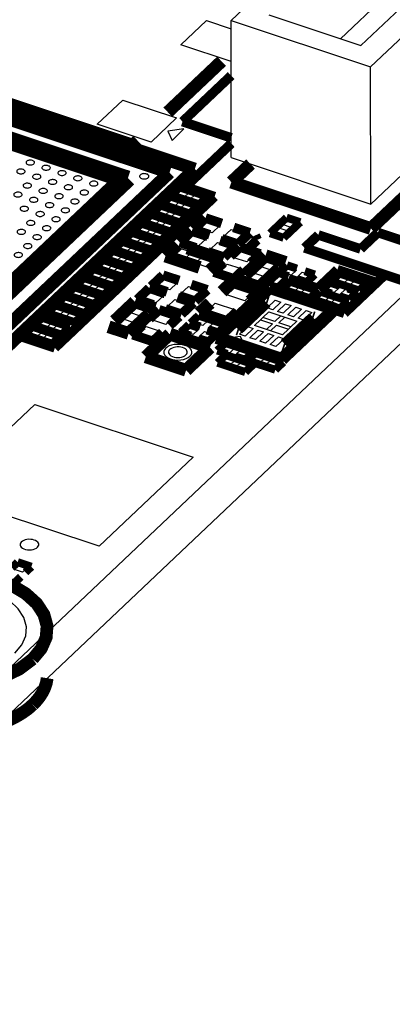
# Model space of a CAD drawing. Extents: x 0 to 1189, y 0 to 841.
# Tile 138 of 256: x 618 to 625, y 281 to 300. Entities that reach past the tile are written whole.
import ezdxf

# ---------------------------------------------------------------- set-up
doc = ezdxf.new("R2010")
doc.units = 0
doc.header["$LTSCALE"] = 65.395
doc.layers.get('0').update_dxf_attribs({"linetype": 'CONTINUOUS'})

msp = doc.modelspace()

# ---------------------------------------------------------------- linework, layer by layer
at = {"color": 2, "linetype": 'Continuous'}
for p, q in [((644.906, 313.24), (611.737, 281.804)), ((644.908, 312.371), (611.739, 280.936))]:
    msp.add_line(p, q, dxfattribs=at)
at = {"color": 7, "linetype": 'Continuous'}
for p, q in [((611.738, 281.804), (644.906, 313.239)), ((611.739, 280.936), (644.908, 312.371)), ((625.398, 303.065), (621.765, 299.621)), ((625.585, 300.924), (623.843, 299.273)), ((624.229, 299.144), (625.371, 300.227)), ((624.412, 298.74), (625.822, 300.076)), ((620.815, 299.158), (621.301, 299.618)), ((621.301, 299.618), (621.765, 299.464)), ((621.765, 299.621), (624.412, 298.74)), ((621.77, 297.016), (621.765, 299.621)), ((622.484, 299.725), (624.229, 299.144)), ((624.418, 296.135), (628.051, 299.579)), ((621.766, 298.841), (620.815, 299.158)), ((624.418, 296.135), (624.412, 298.74)), ((619.223, 297.649), (619.709, 298.11)), ((619.709, 298.11), (620.733, 297.769)), ((620.733, 297.769), (620.247, 297.309)), ((620.247, 297.309), (619.223, 297.649)), ((620.872, 297.56), (620.568, 297.516)), ((620.568, 297.516), (620.645, 297.344)), ((620.645, 297.344), (620.872, 297.56)), ((621.77, 297.016), (624.418, 296.135)), ((620.709, 296.314), (620.809, 296.409)), ((620.809, 296.409), (620.971, 296.355)), ((620.528, 296.142), (620.628, 296.237)), ((620.628, 296.237), (620.79, 296.183)), ((620.871, 296.26), (620.709, 296.314)), ((620.971, 296.355), (620.871, 296.26)), ((620.983, 296.223), (621.083, 296.318)), ((621.145, 296.169), (620.983, 296.223)), ((621.083, 296.318), (621.245, 296.264)), ((621.245, 296.264), (621.145, 296.169)), ((620.346, 295.97), (620.446, 296.064)), ((620.446, 296.064), (620.608, 296.01)), ((620.69, 296.088), (620.528, 296.142)), ((620.79, 296.183), (620.69, 296.088)), ((620.801, 296.051), (620.901, 296.146)), ((620.963, 295.997), (620.801, 296.051)), ((620.901, 296.146), (621.063, 296.092)), ((621.063, 296.092), (620.963, 295.997)), ((620.164, 295.798), (620.264, 295.892)), ((620.264, 295.892), (620.426, 295.838)), ((620.426, 295.838), (620.326, 295.744)), ((620.508, 295.916), (620.346, 295.97)), ((620.608, 296.01), (620.508, 295.916)), ((620.619, 295.879), (620.719, 295.973)), ((620.782, 295.825), (620.619, 295.879)), ((620.719, 295.973), (620.881, 295.919)), ((620.881, 295.919), (620.782, 295.825)), ((622.741, 295.744), (622.837, 295.836)), ((622.837, 295.836), (623.006, 295.78)), ((619.983, 295.625), (620.083, 295.72)), ((620.083, 295.72), (620.245, 295.666)), ((620.245, 295.666), (620.145, 295.571)), ((620.326, 295.744), (620.164, 295.798)), ((620.438, 295.707), (620.538, 295.801)), ((620.6, 295.653), (620.438, 295.707)), ((620.538, 295.801), (620.7, 295.747)), ((620.7, 295.747), (620.6, 295.653)), ((621.164, 295.668), (621.309, 295.806)), ((621.408, 295.587), (621.164, 295.668)), ((621.309, 295.806), (621.554, 295.725)), ((621.554, 295.725), (621.408, 295.587)), ((621.622, 295.516), (621.768, 295.654)), ((621.768, 295.654), (622.012, 295.572)), ((622.579, 295.59), (622.675, 295.682)), ((622.675, 295.682), (622.843, 295.626)), ((622.909, 295.688), (622.741, 295.744)), ((623.006, 295.78), (622.909, 295.688)), ((619.801, 295.453), (619.901, 295.548)), ((619.901, 295.548), (620.063, 295.494)), ((620.063, 295.494), (619.963, 295.399)), ((620.145, 295.571), (619.983, 295.625)), ((620.256, 295.534), (620.356, 295.629)), ((620.418, 295.48), (620.256, 295.534)), ((620.356, 295.629), (620.518, 295.575)), ((620.518, 295.575), (620.418, 295.48)), ((620.903, 295.421), (621.048, 295.559)), ((621.048, 295.559), (621.293, 295.477)), ((621.293, 295.477), (621.147, 295.34)), ((621.867, 295.435), (621.622, 295.516)), ((622.012, 295.572), (621.867, 295.435)), ((622.747, 295.534), (622.579, 295.59)), ((622.843, 295.626), (622.747, 295.534)), ((619.619, 295.281), (619.719, 295.376)), ((619.781, 295.227), (619.619, 295.281)), ((619.719, 295.376), (619.881, 295.322)), ((619.881, 295.322), (619.781, 295.227)), ((619.963, 295.399), (619.801, 295.453)), ((619.893, 295.19), (619.993, 295.285)), ((619.993, 295.285), (620.155, 295.231)), ((620.074, 295.362), (620.174, 295.457)), ((620.237, 295.308), (620.074, 295.362)), ((620.174, 295.457), (620.336, 295.403)), ((620.336, 295.403), (620.237, 295.308)), ((620.63, 295.163), (620.776, 295.3)), ((620.776, 295.3), (621.02, 295.219)), ((621.147, 295.34), (620.903, 295.421)), ((621.361, 295.268), (621.507, 295.406)), ((621.507, 295.406), (621.751, 295.325)), ((621.751, 295.325), (621.606, 295.187)), ((619.438, 295.109), (619.538, 295.204)), ((619.6, 295.055), (619.438, 295.109)), ((619.538, 295.204), (619.7, 295.15)), ((619.7, 295.15), (619.6, 295.055)), ((619.711, 295.018), (619.811, 295.113)), ((619.811, 295.113), (619.973, 295.059)), ((620.055, 295.136), (619.893, 295.19)), ((620.155, 295.231), (620.055, 295.136)), ((620.875, 295.081), (620.63, 295.163)), ((621.02, 295.219), (620.875, 295.081)), ((621.089, 295.01), (621.234, 295.148)), ((621.234, 295.148), (621.479, 295.067)), ((621.606, 295.187), (621.361, 295.268)), ((621.82, 295.116), (621.965, 295.254)), ((622.064, 295.035), (621.82, 295.116)), ((621.965, 295.254), (622.21, 295.172)), ((622.21, 295.172), (622.064, 295.035)), ((622.302, 294.954), (622.447, 295.092)), ((622.447, 295.092), (622.692, 295.011)), ((619.256, 294.937), (619.356, 295.031)), ((619.418, 294.883), (619.256, 294.937)), ((619.356, 295.031), (619.518, 294.977)), ((619.518, 294.977), (619.418, 294.883)), ((619.529, 294.846), (619.629, 294.94)), ((619.629, 294.94), (619.792, 294.886)), ((619.873, 294.964), (619.711, 295.018)), ((619.973, 295.059), (619.873, 294.964)), ((621.333, 294.929), (621.089, 295.01)), ((621.479, 295.067), (621.333, 294.929)), ((621.547, 294.858), (621.693, 294.995)), ((621.693, 294.995), (621.937, 294.914)), ((621.937, 294.914), (621.792, 294.776)), ((622.546, 294.873), (622.302, 294.954)), ((622.692, 295.011), (622.546, 294.873)), ((622.745, 294.836), (622.845, 294.931)), ((622.845, 294.931), (623.007, 294.877)), ((619.074, 294.764), (619.174, 294.859)), ((619.236, 294.711), (619.074, 294.764)), ((619.174, 294.859), (619.336, 294.805)), ((619.336, 294.805), (619.236, 294.711)), ((619.348, 294.674), (619.448, 294.768)), ((619.448, 294.768), (619.61, 294.714)), ((619.61, 294.714), (619.51, 294.62)), ((619.692, 294.792), (619.529, 294.846)), ((619.792, 294.886), (619.692, 294.792)), ((620.356, 294.585), (620.502, 294.723)), ((620.502, 294.723), (620.746, 294.641)), ((621.792, 294.776), (621.547, 294.858)), ((622.029, 294.696), (622.175, 294.834)), ((622.175, 294.834), (622.419, 294.752)), ((622.419, 294.752), (622.274, 294.615)), ((622.907, 294.782), (622.745, 294.836)), ((623.007, 294.877), (622.907, 294.782)), ((623.018, 294.745), (623.118, 294.84)), ((623.181, 294.691), (623.018, 294.745)), ((623.118, 294.84), (623.281, 294.786)), ((623.281, 294.786), (623.181, 294.691)), ((623.741, 294.679), (623.841, 294.774)), ((623.841, 294.774), (624.003, 294.72)), ((624.003, 294.72), (623.903, 294.625)), ((618.893, 294.592), (618.993, 294.687)), ((619.055, 294.538), (618.893, 294.592)), ((618.993, 294.687), (619.155, 294.633)), ((619.155, 294.633), (619.055, 294.538)), ((619.166, 294.501), (619.266, 294.596)), ((619.266, 294.596), (619.428, 294.542)), ((619.428, 294.542), (619.328, 294.447)), ((619.51, 294.62), (619.348, 294.674)), ((620.601, 294.504), (620.356, 294.585)), ((620.746, 294.641), (620.601, 294.504)), ((620.815, 294.433), (620.96, 294.57)), ((620.96, 294.57), (621.205, 294.489)), ((621.647, 294.422), (621.829, 294.594)), ((621.829, 294.594), (622.211, 294.467)), ((622.274, 294.615), (622.029, 294.696)), ((622.804, 294.525), (622.904, 294.62)), ((622.967, 294.471), (622.804, 294.525)), ((622.904, 294.62), (623.067, 294.566)), ((623.067, 294.566), (622.967, 294.471)), ((623.078, 294.434), (623.178, 294.529)), ((623.178, 294.529), (623.34, 294.475)), ((623.559, 294.507), (623.659, 294.602)), ((623.659, 294.602), (623.821, 294.548)), ((623.821, 294.548), (623.721, 294.453)), ((623.903, 294.625), (623.741, 294.679)), ((624.014, 294.588), (624.114, 294.683)), ((624.177, 294.534), (624.014, 294.588)), ((624.114, 294.683), (624.277, 294.629)), ((624.277, 294.629), (624.177, 294.534)), ((618.529, 294.248), (618.629, 294.343)), ((618.629, 294.343), (618.791, 294.289)), ((618.711, 294.42), (618.811, 294.515)), ((618.873, 294.366), (618.711, 294.42)), ((618.811, 294.515), (618.973, 294.461)), ((618.973, 294.461), (618.873, 294.366)), ((618.984, 294.329), (619.084, 294.424)), ((619.084, 294.424), (619.247, 294.37)), ((619.247, 294.37), (619.147, 294.275)), ((619.328, 294.447), (619.166, 294.501)), ((620.095, 294.338), (620.241, 294.475)), ((620.34, 294.256), (620.095, 294.338)), ((620.241, 294.475), (620.485, 294.394)), ((620.485, 294.394), (620.34, 294.256)), ((621.059, 294.351), (620.815, 294.433)), ((621.205, 294.489), (621.059, 294.351)), ((622.029, 294.295), (621.647, 294.422)), ((622.211, 294.467), (622.029, 294.295)), ((623.24, 294.38), (623.078, 294.434)), ((623.34, 294.475), (623.24, 294.38)), ((623.378, 294.335), (623.478, 294.429)), ((623.478, 294.429), (623.64, 294.375)), ((623.64, 294.375), (623.54, 294.281)), ((623.721, 294.453), (623.559, 294.507)), ((623.651, 294.244), (623.751, 294.338)), ((623.751, 294.338), (623.913, 294.284)), ((623.833, 294.416), (623.933, 294.511)), ((623.995, 294.362), (623.833, 294.416)), ((623.933, 294.511), (624.095, 294.457)), ((624.095, 294.457), (623.995, 294.362)), ((618.348, 294.076), (618.448, 294.17)), ((618.448, 294.17), (618.61, 294.117)), ((618.691, 294.194), (618.529, 294.248)), ((618.791, 294.289), (618.691, 294.194)), ((618.803, 294.157), (618.903, 294.252)), ((618.965, 294.103), (618.803, 294.157)), ((618.903, 294.252), (619.065, 294.198)), ((619.065, 294.198), (618.965, 294.103)), ((619.147, 294.275), (618.984, 294.329)), ((619.823, 294.079), (619.968, 294.217)), ((619.968, 294.217), (620.213, 294.136)), ((620.554, 294.185), (620.699, 294.323)), ((620.798, 294.104), (620.554, 294.185)), ((620.699, 294.323), (620.944, 294.241)), ((620.944, 294.241), (620.798, 294.104)), ((621.284, 294.078), (621.466, 294.25)), ((621.466, 294.25), (621.848, 294.123)), ((622.452, 294.161), (622.606, 294.307)), ((622.559, 294.125), (622.452, 294.161)), ((622.713, 294.271), (622.559, 294.125)), ((622.606, 294.307), (622.713, 294.271)), ((622.647, 294.095), (622.802, 294.242)), ((622.909, 294.206), (622.754, 294.06)), ((622.802, 294.242), (622.909, 294.206)), ((622.843, 294.03), (622.997, 294.177)), ((622.997, 294.177), (623.104, 294.141)), ((623.54, 294.281), (623.378, 294.335)), ((623.813, 294.19), (623.651, 294.244)), ((623.913, 294.284), (623.813, 294.19)), ((618.51, 294.022), (618.348, 294.076)), ((618.61, 294.117), (618.51, 294.022)), ((618.621, 293.985), (618.721, 294.08)), ((618.783, 293.931), (618.621, 293.985)), ((618.721, 294.08), (618.883, 294.026)), ((618.883, 294.026), (618.783, 293.931)), ((620.067, 293.998), (619.823, 294.079)), ((620.213, 294.136), (620.067, 293.998)), ((620.281, 293.927), (620.427, 294.065)), ((620.427, 294.065), (620.671, 293.983)), ((620.671, 293.983), (620.526, 293.845)), ((621.067, 293.882), (621.167, 293.977)), ((621.167, 293.977), (621.329, 293.923)), ((621.666, 293.95), (621.284, 294.078)), ((621.848, 294.123), (621.666, 293.95)), ((622.322, 293.936), (622.367, 293.979)), ((622.367, 293.979), (622.481, 294.086)), ((622.596, 293.903), (622.367, 293.979)), ((622.481, 294.086), (622.71, 294.01)), ((622.71, 294.01), (622.596, 293.903)), ((622.754, 294.06), (622.647, 294.095)), ((622.673, 293.877), (622.786, 293.985)), ((622.71, 294.01), (622.786, 293.985)), ((622.786, 293.985), (623.016, 293.909)), ((622.95, 293.995), (622.843, 294.03)), ((623.104, 294.141), (622.95, 293.995)), ((623.038, 293.965), (623.193, 294.112)), ((623.145, 293.93), (623.038, 293.965)), ((623.3, 294.076), (623.145, 293.93)), ((623.193, 294.112), (623.3, 294.076)), ((618.098, 293.839), (618.198, 293.934)), ((618.26, 293.785), (618.098, 293.839)), ((618.198, 293.934), (618.36, 293.88)), ((618.36, 293.88), (618.26, 293.785)), ((618.371, 293.748), (618.471, 293.843)), ((618.471, 293.843), (618.633, 293.789)), ((618.633, 293.789), (618.533, 293.694)), ((619.55, 293.821), (619.696, 293.959)), ((619.795, 293.74), (619.55, 293.821)), ((619.696, 293.959), (619.94, 293.877)), ((619.94, 293.877), (619.795, 293.74)), ((620.009, 293.669), (620.154, 293.806)), ((620.154, 293.806), (620.399, 293.725)), ((620.526, 293.845), (620.281, 293.927)), ((620.886, 293.71), (620.986, 293.805)), ((620.986, 293.805), (621.148, 293.751)), ((621.23, 293.828), (621.067, 293.882)), ((621.329, 293.923), (621.23, 293.828)), ((621.341, 293.791), (621.441, 293.886)), ((621.503, 293.737), (621.341, 293.791)), ((621.441, 293.886), (621.603, 293.832)), ((621.603, 293.832), (621.503, 293.737)), ((621.924, 293.661), (622.079, 293.807)), ((622.079, 293.807), (622.186, 293.771)), ((622.208, 293.828), (622.322, 293.936)), ((622.438, 293.752), (622.208, 293.828)), ((622.322, 293.936), (622.551, 293.86)), ((622.551, 293.86), (622.438, 293.752)), ((622.514, 293.727), (622.627, 293.834)), ((622.627, 293.834), (622.857, 293.758)), ((622.902, 293.801), (622.673, 293.877)), ((622.902, 293.801), (622.857, 293.758)), ((623.016, 293.909), (622.902, 293.801)), ((617.916, 293.667), (618.016, 293.762)), ((618.078, 293.613), (617.916, 293.667)), ((618.016, 293.762), (618.178, 293.708)), ((618.178, 293.708), (618.078, 293.613)), ((618.19, 293.576), (618.29, 293.671)), ((618.29, 293.671), (618.452, 293.617)), ((618.452, 293.617), (618.352, 293.522)), ((618.533, 293.694), (618.371, 293.748)), ((620.253, 293.587), (620.009, 293.669)), ((620.399, 293.725), (620.253, 293.587)), ((621.048, 293.656), (620.886, 293.71)), ((621.148, 293.751), (621.048, 293.656)), ((621.159, 293.619), (621.259, 293.714)), ((621.321, 293.565), (621.159, 293.619)), ((621.259, 293.714), (621.421, 293.66)), ((621.421, 293.66), (621.321, 293.565)), ((621.945, 293.622), (621.702, 293.587)), ((622.031, 293.625), (621.924, 293.661)), ((622.007, 293.485), (621.945, 293.622)), ((622.186, 293.771), (622.031, 293.625)), ((622.12, 293.596), (622.274, 293.742)), ((622.227, 293.56), (622.12, 293.596)), ((622.381, 293.706), (622.227, 293.56)), ((622.274, 293.742), (622.381, 293.706)), ((622.315, 293.53), (622.47, 293.677)), ((622.577, 293.641), (622.422, 293.495)), ((622.514, 293.727), (622.438, 293.752)), ((622.47, 293.677), (622.577, 293.641)), ((622.511, 293.465), (622.665, 293.612)), ((622.743, 293.65), (622.514, 293.727)), ((622.665, 293.612), (622.772, 293.576)), ((622.857, 293.758), (622.743, 293.65)), ((618.352, 293.522), (618.19, 293.576)), ((621.578, 293.363), (621.678, 293.458)), ((621.678, 293.458), (621.84, 293.404)), ((621.702, 293.587), (622.007, 293.485)), ((621.84, 293.404), (621.74, 293.309)), ((622.422, 293.495), (622.315, 293.53)), ((622.618, 293.43), (622.511, 293.465)), ((622.772, 293.576), (622.618, 293.43)), ((621.74, 293.309), (621.578, 293.363)), ((621.583, 293.13), (621.683, 293.225)), ((621.683, 293.225), (621.845, 293.171)), ((621.852, 293.272), (621.952, 293.367)), ((622.014, 293.218), (621.852, 293.272)), ((621.952, 293.367), (622.114, 293.313)), ((622.114, 293.313), (622.014, 293.218)), ((622.151, 293.173), (622.251, 293.267)), ((622.251, 293.267), (622.413, 293.213)), ((621.745, 293.076), (621.583, 293.13)), ((621.845, 293.171), (621.745, 293.076)), ((621.857, 293.039), (621.957, 293.134)), ((622.019, 292.985), (621.857, 293.039)), ((621.957, 293.134), (622.119, 293.08)), ((622.119, 293.08), (622.019, 292.985)), ((622.314, 293.119), (622.151, 293.173)), ((622.413, 293.213), (622.314, 293.119)), ((622.425, 293.082), (622.525, 293.176)), ((622.587, 293.028), (622.425, 293.082)), ((622.525, 293.176), (622.687, 293.122)), ((622.687, 293.122), (622.587, 293.028)), ((616.251, 290.636), (618.039, 292.33)), ((618.039, 292.33), (621.048, 291.329)), ((621.048, 291.329), (619.26, 289.635)), ((619.26, 289.635), (616.251, 290.636)), ((617.735, 289.292), (617.903, 289.236)), ((617.807, 289.144), (617.639, 289.2)), ((617.903, 289.236), (617.807, 289.144))]:
    msp.add_line(p, q, dxfattribs=at)
for points, const_width in [([(619.904, 297.253), (612.261, 299.796)], 0.242), ([(621.585, 298.846), (620.565, 297.88)], 0.242), ([(616.263, 298.402), (621.078, 296.8)], 0.242), ([(616.386, 298.132), (620.598, 296.731)], 0.242), ([(616.569, 297.728), (619.814, 296.648)], 0.242), ([(616.63, 297.593), (619.638, 296.592)], 0.242), ([(619.993, 297.338), (619.904, 297.253)], 0.242), ([(622.135, 296.895), (621.772, 296.551)], 0.242), ([(620.598, 296.731), (617.379, 293.681)], 0.242), ([(621.078, 296.8), (617.501, 293.411)], 0.242), ([(619.638, 296.592), (617.135, 294.22)], 0.242), ([(619.843, 296.594), (617.196, 294.085)], 0.242), ([(621.772, 296.551), (624.42, 295.67)], 0.242), ([(620.791, 296.45), (620.636, 296.303)], 0.151), ([(621.318, 296.274), (620.791, 296.45)], 0.151), ([(624.42, 295.67), (625.201, 296.41)], 0.242), ([(620.609, 296.278), (620.455, 296.131)], 0.151), ([(620.455, 296.131), (620.982, 295.956)], 0.151), ([(621.136, 296.102), (620.609, 296.278)], 0.151), ([(620.636, 296.303), (621.164, 296.128)], 0.151), ([(621.164, 296.128), (621.318, 296.274)], 0.151), ([(620.427, 296.105), (620.273, 295.959)], 0.151), ([(620.273, 295.959), (620.8, 295.784)], 0.151), ([(620.955, 295.93), (620.427, 296.105)], 0.151), ([(620.982, 295.956), (621.136, 296.102)], 0.151), ([(620.064, 295.761), (619.91, 295.615)], 0.151), ([(620.591, 295.586), (620.064, 295.761)], 0.151), ([(620.246, 295.933), (620.091, 295.787)], 0.151), ([(620.091, 295.787), (620.619, 295.612)], 0.151), ([(620.773, 295.758), (620.246, 295.933)], 0.151), ([(620.619, 295.612), (620.773, 295.758)], 0.151), ([(620.8, 295.784), (620.955, 295.93)], 0.151), ([(621.054, 295.653), (621.281, 295.868)], 0.181), ([(621.281, 295.868), (621.587, 295.766)], 0.181), ([(622.819, 295.877), (622.506, 295.58)], 0.151), ([(622.765, 295.493), (623.079, 295.79)], 0.151), ([(623.079, 295.79), (622.819, 295.877)], 0.151), ([(619.882, 295.589), (619.728, 295.443)], 0.151), ([(620.41, 295.414), (619.882, 295.589)], 0.151), ([(619.91, 295.615), (620.437, 295.439)], 0.151), ([(620.437, 295.439), (620.591, 295.586)], 0.151), ([(621.02, 295.62), (620.793, 295.405)], 0.181), ([(621.326, 295.519), (621.02, 295.62)], 0.181), ([(621.36, 295.551), (621.054, 295.653)], 0.181), ([(622.122, 295.588), (621.816, 295.69)], 0.181), ([(621.895, 295.373), (622.122, 295.588)], 0.181), ([(622.506, 295.58), (622.765, 295.493)], 0.151), ([(619.701, 295.417), (619.546, 295.27)], 0.151), ([(620.228, 295.241), (619.701, 295.417)], 0.151), ([(619.728, 295.443), (620.255, 295.267)], 0.151), ([(620.255, 295.267), (620.41, 295.414)], 0.151), ([(620.748, 295.362), (620.521, 295.147)], 0.242), ([(620.793, 295.405), (621.099, 295.303)], 0.181), ([(621.555, 295.442), (621.861, 295.341)], 0.181), ([(621.589, 295.475), (621.895, 295.373)], 0.181), ([(619.519, 295.245), (619.365, 295.098)], 0.151), ([(620.046, 295.069), (619.519, 295.245)], 0.151), ([(619.546, 295.27), (620.074, 295.095)], 0.151), ([(620.074, 295.095), (620.228, 295.241)], 0.151), ([(621.588, 295.082), (620.939, 295.299)], 0.242), ([(621.634, 295.125), (621.328, 295.227)], 0.181), ([(621.861, 295.341), (621.634, 295.125)], 0.181), ([(621.756, 295.143), (621.937, 295.315)], 0.181), ([(621.937, 295.315), (622.319, 295.188)], 0.181), ([(622.419, 295.154), (622.033, 294.788)], 0.242), ([(622.319, 295.188), (622.138, 295.016)], 0.181), ([(622.801, 295.027), (622.419, 295.154)], 0.242), ([(619.337, 295.072), (619.183, 294.926)], 0.151), ([(619.865, 294.897), (619.337, 295.072)], 0.151), ([(619.365, 295.098), (619.892, 294.923)], 0.151), ([(619.892, 294.923), (620.046, 295.069)], 0.151), ([(620.521, 295.147), (621.17, 294.931)], 0.242), ([(621.361, 294.867), (621.588, 295.082)], 0.242), ([(621.619, 295.014), (621.438, 294.842)], 0.181), ([(619.156, 294.9), (619.001, 294.754)], 0.151), ([(619.683, 294.725), (619.156, 294.9)], 0.151), ([(619.183, 294.926), (619.71, 294.751)], 0.151), ([(619.71, 294.751), (619.865, 294.897)], 0.151), ([(621.438, 294.842), (621.82, 294.715)], 0.181), ([(621.82, 294.715), (622.001, 294.887)], 0.181), ([(622.302, 294.553), (622.688, 294.919)], 0.242), ([(622.826, 294.972), (622.672, 294.825)], 0.151), ([(622.672, 294.825), (622.859, 294.763)], 0.151), ([(623.014, 294.909), (622.826, 294.972)], 0.151), ([(623.354, 294.796), (623.166, 294.859)], 0.151), ([(618.974, 294.728), (618.82, 294.582)], 0.151), ([(619.501, 294.553), (618.974, 294.728)], 0.151), ([(619.001, 294.754), (619.529, 294.578)], 0.151), ([(619.529, 294.578), (619.683, 294.725)], 0.151), ([(620.247, 294.569), (620.474, 294.784)], 0.181), ([(620.474, 294.784), (620.779, 294.683)], 0.181), ([(621.798, 294.663), (621.594, 294.469)], 0.242), ([(622.333, 294.485), (621.798, 294.663)], 0.242), ([(621.92, 294.68), (622.302, 294.553)], 0.242), ([(622.886, 294.661), (622.731, 294.515)], 0.151), ([(623.413, 294.486), (622.886, 294.661)], 0.151), ([(623.012, 294.712), (623.199, 294.65)], 0.151), ([(623.199, 294.65), (623.354, 294.796)], 0.151), ([(623.641, 294.643), (623.486, 294.496)], 0.151), ([(623.828, 294.58), (623.641, 294.643)], 0.151), ([(623.822, 294.815), (623.668, 294.669)], 0.151), ([(623.668, 294.669), (624.195, 294.493)], 0.151), ([(624.35, 294.639), (623.822, 294.815)], 0.151), ([(624.195, 294.493), (624.35, 294.639)], 0.151), ([(618.792, 294.556), (618.638, 294.41)], 0.151), ([(619.32, 294.38), (618.792, 294.556)], 0.151), ([(618.82, 294.582), (619.347, 294.406)], 0.151), ([(619.347, 294.406), (619.501, 294.553)], 0.151), ([(620.213, 294.537), (619.986, 294.322)], 0.181), ([(620.518, 294.435), (620.213, 294.537)], 0.181), ([(620.552, 294.468), (620.247, 294.569)], 0.181), ([(621.314, 294.505), (621.009, 294.606)], 0.181), ([(621.087, 294.29), (621.314, 294.505)], 0.181), ([(622.496, 294.55), (621.492, 293.598)], 0.242), ([(622.129, 294.291), (622.333, 294.485)], 0.242), ([(623.732, 294.139), (622.496, 294.55)], 0.242), ([(622.731, 294.515), (623.259, 294.339)], 0.151), ([(623.259, 294.339), (623.413, 294.486)], 0.151), ([(623.459, 294.471), (623.305, 294.324)], 0.151), ([(623.986, 294.295), (623.459, 294.471)], 0.151), ([(623.486, 294.496), (623.673, 294.434)], 0.151), ([(624.168, 294.467), (623.981, 294.53)], 0.151), ([(624.014, 294.321), (624.168, 294.467)], 0.151), ([(618.611, 294.384), (618.456, 294.237)], 0.151), ([(619.138, 294.208), (618.611, 294.384)], 0.151), ([(618.638, 294.41), (619.165, 294.234)], 0.151), ([(619.165, 294.234), (619.32, 294.38)], 0.151), ([(619.94, 294.279), (619.554, 293.913)], 0.242), ([(620.322, 294.152), (619.94, 294.279)], 0.242), ([(619.986, 294.322), (620.291, 294.22)], 0.181), ([(620.748, 294.359), (621.053, 294.257)], 0.181), ([(620.782, 294.391), (621.087, 294.29)], 0.181), ([(621.053, 294.257), (620.826, 294.042)], 0.181), ([(621.162, 294.06), (621.366, 294.254)], 0.242), ([(621.892, 293.764), (622.429, 294.273)], 0.242), ([(622.429, 294.273), (622.459, 294.263)], 0.242), ([(623.305, 294.324), (623.832, 294.149)], 0.151), ([(623.826, 294.383), (624.014, 294.321)], 0.151), ([(623.832, 294.149), (623.986, 294.295)], 0.151), ([(618.429, 294.212), (618.275, 294.065)], 0.151), ([(618.956, 294.036), (618.429, 294.212)], 0.151), ([(618.456, 294.237), (618.984, 294.062)], 0.151), ([(618.984, 294.062), (619.138, 294.208)], 0.151), ([(619.823, 293.678), (620.209, 294.044)], 0.242), ([(620.217, 293.954), (620.399, 294.126)], 0.181), ([(620.399, 294.126), (620.781, 293.999)], 0.181), ([(620.826, 294.042), (620.521, 294.144)], 0.181), ([(621.697, 293.882), (621.162, 294.06)], 0.242), ([(621.901, 294.076), (621.697, 293.882)], 0.242), ([(622.728, 293.187), (623.732, 294.139)], 0.242), ([(618.179, 293.975), (618.025, 293.828)], 0.151), ([(618.706, 293.799), (618.179, 293.975)], 0.151), ([(618.275, 294.065), (618.802, 293.89)], 0.151), ([(618.802, 293.89), (618.956, 294.036)], 0.151), ([(620.781, 293.999), (620.599, 293.827)], 0.181), ([(621.149, 294.018), (620.994, 293.872)], 0.151), ([(621.336, 293.956), (621.149, 294.018)], 0.151), ([(621.676, 293.842), (621.489, 293.905)], 0.151), ([(623.332, 293.972), (622.795, 293.464)], 0.242), ([(623.301, 293.982), (623.332, 293.972)], 0.242), ([(617.997, 293.803), (617.843, 293.656)], 0.151), ([(618.525, 293.627), (617.997, 293.803)], 0.151), ([(618.025, 293.828), (618.552, 293.653)], 0.151), ([(618.552, 293.653), (618.706, 293.799)], 0.151), ([(619.441, 293.805), (619.823, 293.678)], 0.242), ([(620.081, 293.825), (619.899, 293.653)], 0.181), ([(620.602, 293.663), (620.148, 293.233)], 0.242), ([(620.281, 293.526), (620.463, 293.698)], 0.181), ([(621.366, 293.409), (620.602, 293.663)], 0.242), ([(620.967, 293.846), (620.813, 293.699)], 0.151), ([(620.813, 293.699), (621, 293.637)], 0.151), ([(621.154, 293.783), (620.967, 293.846)], 0.151), ([(620.994, 293.872), (621.182, 293.809)], 0.151), ([(621.494, 293.67), (621.307, 293.733)], 0.151), ([(621.334, 293.758), (621.522, 293.696)], 0.151), ([(621.522, 293.696), (621.676, 293.842)], 0.151), ([(621.922, 293.754), (621.892, 293.764)], 0.242), ([(617.843, 293.656), (618.37, 293.481)], 0.151), ([(618.37, 293.481), (618.525, 293.627)], 0.151), ([(619.899, 293.653), (620.281, 293.526)], 0.181), ([(621.153, 293.586), (621.34, 293.524)], 0.151), ([(621.34, 293.524), (621.494, 293.67)], 0.151), ([(621.492, 293.598), (622.728, 293.187)], 0.242), ([(622.795, 293.464), (622.765, 293.474)], 0.242), ([(620.912, 292.978), (621.366, 293.409)], 0.242), ([(621.66, 293.499), (621.505, 293.353)], 0.151), ([(621.505, 293.353), (621.692, 293.29)], 0.151), ([(621.847, 293.437), (621.66, 293.499)], 0.151), ([(622.187, 293.324), (622, 293.386)], 0.151), ([(620.148, 293.233), (620.912, 292.978)], 0.242), ([(621.665, 293.266), (621.51, 293.12)], 0.151), ([(622.192, 293.09), (621.665, 293.266)], 0.151), ([(621.845, 293.24), (622.032, 293.177)], 0.151), ([(622.032, 293.177), (622.187, 293.324)], 0.151), ([(622.233, 293.308), (622.078, 293.162)], 0.151), ([(622.078, 293.162), (622.606, 292.987)], 0.151), ([(622.76, 293.133), (622.233, 293.308)], 0.151), ([(621.51, 293.12), (622.037, 292.944)], 0.151), ([(622.037, 292.944), (622.192, 293.09)], 0.151), ([(622.606, 292.987), (622.76, 293.133)], 0.151), ([(617.716, 289.333), (617.605, 289.227)], 0.151), ([(617.976, 289.246), (617.716, 289.333)], 0.151), ([(617.865, 289.141), (617.976, 289.246)], 0.151), ([(618, 287.494), (618.163, 287.69), (618.257, 287.904), (618.273, 288.124), (618.214, 288.338), (618.079, 288.545), (617.873, 288.732), (617.611, 288.891), (617.294, 289.019), (616.937, 289.11), (616.562, 289.158), (616.17, 289.165), (615.784, 289.128), (615.424, 289.05), (615.092, 288.932), (614.808, 288.78), (614.584, 288.6)], 0.242), ([(617.663, 288.949), (617.774, 289.055)], 0.151), ([(614.584, 288.6), (614.423, 288.39), (614.34, 288.163), (614.342, 287.935), (614.43, 287.708), (614.595, 287.5), (614.838, 287.313), (615.139, 287.161), (615.496, 287.045), (615.881, 286.974), (616.291, 286.949), (616.701, 286.972), (617.088, 287.041), (617.447, 287.156), (617.752, 287.307), (618, 287.494)], 0.242)]:
    msp.add_lwpolyline(points, dxfattribs=dict(at, const_width=const_width))
at = {"color": 40, "linetype": 'Continuous'}
for points, const_width in [([(621.767, 298.574), (620.845, 297.7)], 0.181), ([(620.845, 297.7), (621.769, 297.392)], 0.181), ([(620.9, 296.46), (621.77, 297.285)], 0.181), ([(621.454, 296.276), (620.823, 296.486)], 0.181), ([(618.422, 293.403), (621.454, 296.276)], 0.181), ([(624.225, 295.281), (624.554, 295.593)], 0.181), ([(624.554, 295.593), (625.605, 295.244)], 0.181), ([(622.105, 295.303), (622.264, 295.454)], 0.181), ([(622.264, 295.454), (622.225, 295.539)], 0.181), ([(623.161, 295.301), (623.422, 295.548)], 0.181), ([(623.422, 295.548), (624.225, 295.281)], 0.181), ([(625.014, 294.684), (623.161, 295.301)], 0.181), ([(623.411, 294.534), (623.785, 294.889)], 0.181), ([(623.785, 294.889), (624.53, 294.641)], 0.181), ([(622.675, 294.546), (622.857, 294.719)], 0.181), ([(622.857, 294.719), (623.411, 294.534)], 0.181), ([(623.917, 294.06), (624.689, 294.792)], 0.181), ([(623.917, 294.06), (623.784, 294.105)], 0.181), ([(617.811, 293.606), (618.422, 293.403)], 0.181), ([(618.001, 286.626), (618.074, 286.701), (618.138, 286.782), (618.191, 286.866), (618.231, 286.952), (618.26, 287.04), (618.275, 287.13)], 0.242), ([(617.345, 286.248), (617.471, 286.296), (617.594, 286.352), (617.71, 286.413), (617.817, 286.479), (617.914, 286.549), (618.001, 286.626)], 0.242)]:
    msp.add_lwpolyline(points, dxfattribs=dict(at, const_width=const_width))
at = {"color": 7, "linetype": 'Continuous'}
for points in [[(618.024, 296.901), (618.031, 296.908), (618.034, 296.917), (618.035, 296.926), (618.033, 296.935), (618.027, 296.943), (618.019, 296.951), (618.008, 296.957), (617.995, 296.962), (617.981, 296.966), (617.966, 296.968), (617.95, 296.968), (617.934, 296.967), (617.92, 296.964), (617.906, 296.959), (617.895, 296.953), (617.886, 296.945)], [(617.707, 296.776), (617.7, 296.767), (617.697, 296.758), (617.697, 296.749), (617.7, 296.74), (617.707, 296.731), (617.717, 296.724), (617.729, 296.718), (617.744, 296.713), (617.759, 296.71), (617.776, 296.709), (617.793, 296.71), (617.808, 296.713), (617.823, 296.717), (617.835, 296.723), (617.845, 296.731)], [(617.845, 296.731), (617.852, 296.739), (617.856, 296.748), (617.856, 296.757), (617.854, 296.765), (617.848, 296.774), (617.84, 296.781), (617.829, 296.788), (617.817, 296.793), (617.802, 296.797), (617.787, 296.799), (617.771, 296.799), (617.755, 296.797), (617.741, 296.794), (617.727, 296.789), (617.716, 296.783), (617.707, 296.776)], [(617.886, 296.945), (617.879, 296.937), (617.876, 296.928), (617.876, 296.918), (617.879, 296.909), (617.886, 296.901), (617.896, 296.893), (617.908, 296.887), (617.923, 296.882), (617.938, 296.879), (617.955, 296.878), (617.971, 296.879), (617.987, 296.882), (618.002, 296.887), (618.014, 296.893), (618.024, 296.901)], [(618.186, 296.845), (618.18, 296.837), (618.177, 296.828), (618.177, 296.818), (618.18, 296.809), (618.187, 296.801), (618.197, 296.793), (618.209, 296.787), (618.223, 296.782), (618.239, 296.779), (618.256, 296.778), (618.272, 296.779), (618.288, 296.782), (618.303, 296.787), (618.315, 296.793), (618.325, 296.8)], [(618.325, 296.8), (618.332, 296.808), (618.335, 296.817), (618.336, 296.826), (618.334, 296.835), (618.328, 296.843), (618.32, 296.851), (618.309, 296.857), (618.296, 296.862), (618.282, 296.866), (618.267, 296.868), (618.251, 296.868), (618.235, 296.867), (618.22, 296.864), (618.207, 296.859), (618.196, 296.853), (618.186, 296.845)], [(618.626, 296.7), (618.632, 296.708), (618.636, 296.717), (618.637, 296.726), (618.634, 296.735), (618.629, 296.743), (618.621, 296.751), (618.61, 296.757), (618.597, 296.762), (618.583, 296.766), (618.567, 296.768), (618.552, 296.768), (618.536, 296.767), (618.521, 296.763), (618.508, 296.759), (618.496, 296.752), (618.487, 296.745)], [(618.008, 296.676), (618.001, 296.667), (617.998, 296.658), (617.998, 296.649), (618.001, 296.64), (618.008, 296.631), (618.018, 296.624), (618.03, 296.617), (618.045, 296.613), (618.06, 296.61), (618.077, 296.609), (618.093, 296.61), (618.109, 296.613), (618.124, 296.617), (618.136, 296.623), (618.146, 296.631)], [(618.146, 296.631), (618.153, 296.639), (618.157, 296.648), (618.157, 296.657), (618.155, 296.665), (618.149, 296.674), (618.141, 296.681), (618.13, 296.688), (618.117, 296.693), (618.103, 296.696), (618.088, 296.698), (618.072, 296.699), (618.056, 296.697), (618.042, 296.694), (618.028, 296.689), (618.017, 296.683), (618.008, 296.676)], [(618.447, 296.531), (618.454, 296.539), (618.457, 296.547), (618.458, 296.556), (618.456, 296.565), (618.45, 296.573), (618.442, 296.581), (618.431, 296.587), (618.418, 296.593), (618.404, 296.596), (618.389, 296.598), (618.373, 296.599), (618.357, 296.597), (618.343, 296.594), (618.329, 296.589), (618.318, 296.583), (618.308, 296.576)], [(618.487, 296.745), (618.481, 296.737), (618.477, 296.727), (618.477, 296.718), (618.481, 296.709), (618.488, 296.701), (618.498, 296.693), (618.51, 296.687), (618.524, 296.682), (618.54, 296.679), (618.557, 296.678), (618.573, 296.679), (618.589, 296.682), (618.603, 296.687), (618.616, 296.693), (618.626, 296.7)], [(618.788, 296.645), (618.782, 296.637), (618.778, 296.627), (618.778, 296.618), (618.782, 296.609), (618.789, 296.6), (618.798, 296.593), (618.811, 296.587), (618.825, 296.582), (618.841, 296.579), (618.857, 296.578), (618.874, 296.579), (618.89, 296.582), (618.904, 296.586), (618.917, 296.593), (618.927, 296.6)], [(618.927, 296.6), (618.933, 296.608), (618.937, 296.617), (618.938, 296.626), (618.935, 296.634), (618.93, 296.643), (618.922, 296.65), (618.911, 296.657), (618.898, 296.662), (618.884, 296.666), (618.868, 296.668), (618.852, 296.668), (618.837, 296.666), (618.822, 296.663), (618.809, 296.659), (618.797, 296.652), (618.788, 296.645)], [(620.041, 296.686), (620.033, 296.677), (620.03, 296.666), (620.03, 296.656), (620.034, 296.646), (620.041, 296.637), (620.052, 296.628), (620.066, 296.621), (620.082, 296.616), (620.099, 296.613), (620.118, 296.612), (620.136, 296.613), (620.153, 296.616), (620.17, 296.621), (620.183, 296.628), (620.195, 296.636)], [(620.195, 296.636), (620.202, 296.645), (620.206, 296.655), (620.207, 296.665), (620.204, 296.674), (620.198, 296.684), (620.189, 296.692), (620.177, 296.699), (620.163, 296.705), (620.147, 296.709), (620.13, 296.711), (620.112, 296.712), (620.095, 296.71), (620.079, 296.706), (620.064, 296.701), (620.051, 296.694), (620.041, 296.686)], [(617.829, 296.506), (617.822, 296.498), (617.819, 296.489), (617.819, 296.479), (617.823, 296.47), (617.829, 296.462), (617.839, 296.454), (617.851, 296.448), (617.866, 296.443), (617.881, 296.44), (617.898, 296.439), (617.915, 296.44), (617.93, 296.443), (617.945, 296.448), (617.957, 296.454), (617.967, 296.461)], [(617.967, 296.461), (617.974, 296.469), (617.978, 296.478), (617.978, 296.487), (617.976, 296.496), (617.971, 296.504), (617.962, 296.512), (617.952, 296.518), (617.939, 296.523), (617.924, 296.527), (617.909, 296.529), (617.893, 296.529), (617.877, 296.528), (617.863, 296.525), (617.849, 296.52), (617.838, 296.514), (617.829, 296.506)], [(618.13, 296.406), (618.123, 296.398), (618.12, 296.389), (618.12, 296.379), (618.123, 296.37), (618.13, 296.362), (618.14, 296.354), (618.152, 296.348), (618.167, 296.343), (618.182, 296.34), (618.199, 296.339), (618.216, 296.34), (618.231, 296.343), (618.246, 296.348), (618.258, 296.354), (618.268, 296.361)], [(618.268, 296.361), (618.275, 296.369), (618.279, 296.378), (618.279, 296.387), (618.277, 296.396), (618.271, 296.404), (618.263, 296.412), (618.252, 296.418), (618.24, 296.423), (618.225, 296.427), (618.21, 296.429), (618.194, 296.429), (618.178, 296.428), (618.164, 296.424), (618.15, 296.42), (618.139, 296.414), (618.13, 296.406)], [(618.308, 296.576), (618.302, 296.567), (618.299, 296.558), (618.299, 296.549), (618.302, 296.54), (618.309, 296.531), (618.319, 296.524), (618.331, 296.517), (618.345, 296.513), (618.361, 296.51), (618.378, 296.509), (618.394, 296.51), (618.41, 296.512), (618.425, 296.517), (618.437, 296.523), (618.447, 296.531)], [(618.609, 296.476), (618.603, 296.467), (618.599, 296.458), (618.6, 296.449), (618.603, 296.439), (618.61, 296.431), (618.62, 296.423), (618.632, 296.417), (618.646, 296.413), (618.662, 296.41), (618.679, 296.409), (618.695, 296.41), (618.711, 296.412), (618.725, 296.417), (618.738, 296.423), (618.748, 296.431)], [(618.748, 296.431), (618.755, 296.439), (618.758, 296.447), (618.759, 296.456), (618.757, 296.465), (618.751, 296.473), (618.743, 296.481), (618.732, 296.487), (618.719, 296.493), (618.705, 296.496), (618.69, 296.498), (618.674, 296.498), (618.658, 296.497), (618.643, 296.494), (618.63, 296.489), (618.618, 296.483), (618.609, 296.476)], [(619.049, 296.331), (619.055, 296.339), (619.059, 296.347), (619.06, 296.356), (619.057, 296.365), (619.052, 296.373), (619.044, 296.381), (619.033, 296.387), (619.02, 296.392), (619.006, 296.396), (618.99, 296.398), (618.975, 296.398), (618.959, 296.397), (618.944, 296.394), (618.931, 296.389), (618.919, 296.383), (618.91, 296.375)], [(619.089, 296.545), (619.083, 296.536), (619.079, 296.527), (619.079, 296.518), (619.083, 296.509), (619.09, 296.5), (619.099, 296.493), (619.112, 296.487), (619.126, 296.482), (619.142, 296.479), (619.158, 296.478), (619.175, 296.479), (619.191, 296.482), (619.205, 296.486), (619.218, 296.493), (619.228, 296.5)], [(619.228, 296.5), (619.234, 296.508), (619.238, 296.517), (619.239, 296.526), (619.236, 296.534), (619.231, 296.543), (619.222, 296.55), (619.212, 296.557), (619.199, 296.562), (619.184, 296.566), (619.169, 296.568), (619.153, 296.568), (619.138, 296.566), (619.123, 296.563), (619.11, 296.558), (619.098, 296.552), (619.089, 296.545)], [(617.65, 296.337), (617.643, 296.328), (617.64, 296.319), (617.64, 296.31), (617.644, 296.301), (617.65, 296.292), (617.66, 296.285), (617.673, 296.279), (617.687, 296.274), (617.703, 296.271), (617.719, 296.27), (617.736, 296.271), (617.752, 296.274), (617.766, 296.278), (617.778, 296.284), (617.789, 296.292)], [(617.789, 296.292), (617.795, 296.3), (617.799, 296.309), (617.8, 296.318), (617.797, 296.326), (617.792, 296.335), (617.783, 296.342), (617.773, 296.349), (617.76, 296.354), (617.745, 296.358), (617.73, 296.36), (617.714, 296.36), (617.699, 296.358), (617.684, 296.355), (617.671, 296.35), (617.659, 296.344), (617.65, 296.337)], [(617.951, 296.237), (617.944, 296.228), (617.941, 296.219), (617.941, 296.21), (617.945, 296.201), (617.951, 296.192), (617.961, 296.185), (617.973, 296.178), (617.988, 296.174), (618.003, 296.171), (618.02, 296.17), (618.037, 296.171), (618.052, 296.174), (618.067, 296.178), (618.079, 296.184), (618.089, 296.192)], [(618.089, 296.192), (618.096, 296.2), (618.1, 296.209), (618.1, 296.217), (618.098, 296.226), (618.093, 296.235), (618.084, 296.242), (618.074, 296.249), (618.061, 296.254), (618.046, 296.257), (618.031, 296.259), (618.015, 296.26), (618, 296.258), (617.985, 296.255), (617.971, 296.25), (617.96, 296.244), (617.951, 296.237)], [(618.431, 296.306), (618.424, 296.298), (618.421, 296.288), (618.421, 296.279), (618.424, 296.27), (618.431, 296.262), (618.441, 296.254), (618.453, 296.248), (618.468, 296.243), (618.483, 296.24), (618.5, 296.239), (618.516, 296.24), (618.532, 296.243), (618.547, 296.248), (618.559, 296.254), (618.569, 296.261)], [(618.569, 296.261), (618.576, 296.269), (618.579, 296.278), (618.58, 296.287), (618.578, 296.296), (618.572, 296.304), (618.564, 296.312), (618.553, 296.318), (618.54, 296.323), (618.526, 296.327), (618.511, 296.329), (618.495, 296.329), (618.479, 296.328), (618.465, 296.324), (618.451, 296.32), (618.44, 296.313), (618.431, 296.306)], [(618.731, 296.206), (618.725, 296.198), (618.722, 296.188), (618.722, 296.179), (618.725, 296.17), (618.732, 296.161), (618.742, 296.154), (618.754, 296.148), (618.768, 296.143), (618.784, 296.14), (618.801, 296.139), (618.817, 296.14), (618.833, 296.143), (618.848, 296.147), (618.86, 296.154), (618.87, 296.161)], [(618.87, 296.161), (618.877, 296.169), (618.88, 296.178), (618.881, 296.187), (618.879, 296.195), (618.873, 296.204), (618.865, 296.211), (618.854, 296.218), (618.841, 296.223), (618.827, 296.227), (618.812, 296.229), (618.796, 296.229), (618.78, 296.227), (618.765, 296.224), (618.752, 296.219), (618.741, 296.213), (618.731, 296.206)], [(618.91, 296.375), (618.904, 296.367), (618.9, 296.358), (618.9, 296.349), (618.904, 296.339), (618.911, 296.331), (618.921, 296.323), (618.933, 296.317), (618.947, 296.312), (618.963, 296.31), (618.979, 296.309), (618.996, 296.309), (619.012, 296.312), (619.026, 296.317), (619.039, 296.323), (619.049, 296.331)], [(617.772, 296.067), (617.766, 296.059), (617.762, 296.05), (617.762, 296.04), (617.766, 296.031), (617.773, 296.023), (617.782, 296.015), (617.795, 296.009), (617.809, 296.004), (617.825, 296.001), (617.841, 296), (617.858, 296.001), (617.874, 296.004), (617.888, 296.009), (617.901, 296.015), (617.911, 296.022)], [(617.911, 296.022), (617.917, 296.03), (617.921, 296.039), (617.922, 296.048), (617.919, 296.057), (617.914, 296.065), (617.905, 296.073), (617.895, 296.079), (617.882, 296.084), (617.867, 296.088), (617.852, 296.09), (617.836, 296.09), (617.821, 296.089), (617.806, 296.086), (617.793, 296.081), (617.781, 296.075), (617.772, 296.067)], [(618.252, 296.137), (618.245, 296.128), (618.242, 296.119), (618.242, 296.11), (618.245, 296.101), (618.252, 296.092), (618.262, 296.084), (618.274, 296.078), (618.289, 296.074), (618.304, 296.071), (618.321, 296.07), (618.338, 296.071), (618.353, 296.073), (618.368, 296.078), (618.38, 296.084), (618.39, 296.092)], [(618.39, 296.092), (618.397, 296.1), (618.401, 296.108), (618.401, 296.117), (618.399, 296.126), (618.393, 296.134), (618.385, 296.142), (618.375, 296.148), (618.362, 296.154), (618.347, 296.157), (618.332, 296.159), (618.316, 296.16), (618.3, 296.158), (618.286, 296.155), (618.272, 296.15), (618.261, 296.144), (618.252, 296.137)], [(618.553, 296.037), (618.546, 296.028), (618.543, 296.019), (618.543, 296.01), (618.546, 296), (618.553, 295.992), (618.563, 295.984), (618.575, 295.978), (618.59, 295.973), (618.605, 295.971), (618.622, 295.97), (618.638, 295.971), (618.654, 295.973), (618.669, 295.978), (618.681, 295.984), (618.691, 295.992)], [(618.691, 295.992), (618.698, 296), (618.702, 296.008), (618.702, 296.017), (618.7, 296.026), (618.694, 296.034), (618.686, 296.042), (618.675, 296.048), (618.663, 296.054), (618.648, 296.057), (618.633, 296.059), (618.617, 296.059), (618.601, 296.058), (618.587, 296.055), (618.573, 296.05), (618.562, 296.044), (618.553, 296.037)], [(618.073, 295.967), (618.066, 295.959), (618.063, 295.949), (618.063, 295.94), (618.067, 295.931), (618.073, 295.923), (618.083, 295.915), (618.095, 295.909), (618.11, 295.904), (618.126, 295.901), (618.142, 295.9), (618.159, 295.901), (618.174, 295.904), (618.189, 295.909), (618.201, 295.915), (618.211, 295.922)], [(618.211, 295.922), (618.218, 295.93), (618.222, 295.939), (618.223, 295.948), (618.22, 295.957), (618.215, 295.965), (618.206, 295.973), (618.196, 295.979), (618.183, 295.984), (618.168, 295.988), (618.153, 295.99), (618.137, 295.99), (618.122, 295.989), (618.107, 295.985), (618.094, 295.981), (618.082, 295.974), (618.073, 295.967)], [(618.374, 295.867), (618.367, 295.859), (618.364, 295.849), (618.364, 295.84), (618.368, 295.831), (618.374, 295.823), (618.384, 295.815), (618.396, 295.809), (618.411, 295.804), (618.426, 295.801), (618.443, 295.8), (618.46, 295.801), (618.475, 295.804), (618.49, 295.809), (618.502, 295.815), (618.512, 295.822)], [(618.512, 295.822), (618.519, 295.83), (618.523, 295.839), (618.523, 295.848), (618.521, 295.856), (618.516, 295.865), (618.507, 295.872), (618.497, 295.879), (618.484, 295.884), (618.469, 295.888), (618.454, 295.89), (618.438, 295.89), (618.422, 295.889), (618.408, 295.885), (618.394, 295.881), (618.383, 295.874), (618.374, 295.867)], [(617.854, 295.583), (617.86, 295.591), (617.864, 295.6), (617.865, 295.609), (617.863, 295.618), (617.857, 295.626), (617.849, 295.634), (617.838, 295.64), (617.825, 295.645), (617.811, 295.649), (617.796, 295.651), (617.78, 295.651), (617.764, 295.65), (617.749, 295.647), (617.736, 295.642), (617.724, 295.636), (617.715, 295.628)], [(617.894, 295.798), (617.888, 295.789), (617.884, 295.78), (617.884, 295.771), (617.888, 295.762), (617.895, 295.753), (617.904, 295.746), (617.917, 295.739), (617.931, 295.735), (617.947, 295.732), (617.963, 295.731), (617.98, 295.732), (617.996, 295.735), (618.01, 295.739), (618.023, 295.745), (618.033, 295.753)], [(618.033, 295.753), (618.039, 295.761), (618.043, 295.77), (618.044, 295.778), (618.041, 295.787), (618.036, 295.796), (618.028, 295.803), (618.017, 295.81), (618.004, 295.815), (617.99, 295.818), (617.974, 295.82), (617.958, 295.821), (617.943, 295.819), (617.928, 295.816), (617.915, 295.811), (617.903, 295.805), (617.894, 295.798)], [(618.195, 295.698), (618.188, 295.689), (618.185, 295.68), (618.185, 295.671), (618.189, 295.661), (618.195, 295.653), (618.205, 295.645), (618.218, 295.639), (618.232, 295.635), (618.248, 295.632), (618.264, 295.631), (618.281, 295.632), (618.297, 295.634), (618.311, 295.639), (618.323, 295.645), (618.334, 295.653)], [(618.334, 295.653), (618.34, 295.661), (618.344, 295.669), (618.345, 295.678), (618.342, 295.687), (618.337, 295.695), (618.328, 295.703), (618.318, 295.709), (618.305, 295.715), (618.29, 295.718), (618.275, 295.72), (618.259, 295.721), (618.244, 295.719), (618.229, 295.716), (618.216, 295.711), (618.204, 295.705), (618.195, 295.698)], [(617.715, 295.628), (617.709, 295.62), (617.705, 295.611), (617.706, 295.601), (617.709, 295.592), (617.716, 295.584), (617.726, 295.576), (617.738, 295.57), (617.752, 295.565), (617.768, 295.562), (617.785, 295.561), (617.801, 295.562), (617.817, 295.565), (617.831, 295.57), (617.844, 295.576), (617.854, 295.583)], [(618.016, 295.528), (618.01, 295.52), (618.006, 295.51), (618.006, 295.501), (618.01, 295.492), (618.017, 295.484), (618.027, 295.476), (618.039, 295.47), (618.053, 295.465), (618.069, 295.462), (618.085, 295.461), (618.102, 295.462), (618.118, 295.465), (618.132, 295.47), (618.145, 295.476), (618.155, 295.483)], [(618.155, 295.483), (618.161, 295.491), (618.165, 295.5), (618.166, 295.509), (618.163, 295.518), (618.158, 295.526), (618.15, 295.534), (618.139, 295.54), (618.126, 295.545), (618.112, 295.549), (618.096, 295.551), (618.081, 295.551), (618.065, 295.55), (618.05, 295.546), (618.037, 295.542), (618.025, 295.535), (618.016, 295.528)], [(617.837, 295.359), (617.831, 295.35), (617.828, 295.341), (617.828, 295.332), (617.831, 295.323), (617.838, 295.314), (617.848, 295.307), (617.86, 295.3), (617.874, 295.296), (617.89, 295.293), (617.907, 295.292), (617.923, 295.293), (617.939, 295.296), (617.954, 295.3), (617.966, 295.306), (617.976, 295.314)], [(617.976, 295.314), (617.983, 295.322), (617.986, 295.331), (617.987, 295.339), (617.985, 295.348), (617.979, 295.356), (617.971, 295.364), (617.96, 295.371), (617.947, 295.376), (617.933, 295.379), (617.918, 295.381), (617.902, 295.382), (617.886, 295.38), (617.871, 295.377), (617.858, 295.372), (617.847, 295.366), (617.837, 295.359)], [(617.659, 295.189), (617.652, 295.181), (617.649, 295.172), (617.649, 295.162), (617.652, 295.153), (617.659, 295.145), (617.669, 295.137), (617.681, 295.131), (617.696, 295.126), (617.711, 295.123), (617.728, 295.122), (617.744, 295.123), (617.76, 295.126), (617.775, 295.131), (617.787, 295.137), (617.797, 295.144)], [(617.797, 295.144), (617.804, 295.152), (617.808, 295.161), (617.808, 295.17), (617.806, 295.179), (617.8, 295.187), (617.792, 295.195), (617.781, 295.201), (617.768, 295.206), (617.754, 295.21), (617.739, 295.212), (617.723, 295.212), (617.707, 295.211), (617.693, 295.208), (617.679, 295.203), (617.668, 295.197), (617.659, 295.189)], [(620.986, 293.244), (621.008, 293.271), (621.021, 293.3), (621.023, 293.33), (621.015, 293.359), (620.997, 293.387), (620.969, 293.412), (620.934, 293.433), (620.891, 293.451), (620.843, 293.463), (620.792, 293.469), (620.739, 293.47), (620.687, 293.465), (620.638, 293.455), (620.593, 293.439), (620.555, 293.418), (620.524, 293.394)], [(620.91, 293.27), (620.925, 293.288), (620.933, 293.307), (620.934, 293.327), (620.929, 293.346), (620.917, 293.365), (620.898, 293.382), (620.875, 293.396), (620.846, 293.407), (620.814, 293.416), (620.78, 293.42), (620.745, 293.42), (620.71, 293.417), (620.678, 293.41), (620.648, 293.399), (620.622, 293.386), (620.602, 293.37)], [(620.524, 293.394), (620.503, 293.366), (620.491, 293.335), (620.492, 293.304), (620.504, 293.273), (620.526, 293.245), (620.559, 293.22), (620.6, 293.199), (620.648, 293.184), (620.7, 293.174), (620.755, 293.171), (620.811, 293.174), (620.863, 293.183), (620.912, 293.199), (620.953, 293.219), (620.986, 293.244)], [(620.602, 293.37), (620.587, 293.351), (620.58, 293.33), (620.58, 293.31), (620.588, 293.289), (620.603, 293.27), (620.625, 293.254), (620.652, 293.24), (620.684, 293.229), (620.719, 293.223), (620.756, 293.221), (620.793, 293.223), (620.828, 293.229), (620.86, 293.239), (620.887, 293.253), (620.91, 293.27)], [(617.784, 289.716), (617.77, 289.697), (617.762, 289.676), (617.763, 289.656), (617.77, 289.635), (617.785, 289.617), (617.807, 289.6), (617.834, 289.586), (617.867, 289.576), (617.901, 289.569), (617.938, 289.567), (617.975, 289.569), (618.01, 289.575), (618.042, 289.586), (618.07, 289.599), (618.092, 289.616)], [(618.092, 289.616), (618.107, 289.634), (618.115, 289.653), (618.117, 289.673), (618.112, 289.692), (618.099, 289.711), (618.081, 289.728), (618.057, 289.742), (618.029, 289.754), (617.996, 289.762), (617.963, 289.766), (617.927, 289.767), (617.892, 289.763), (617.86, 289.756), (617.83, 289.746), (617.805, 289.732), (617.784, 289.716)], [(617.664, 287.606), (617.795, 287.763), (617.87, 287.935), (617.883, 288.108), (617.835, 288.283), (617.727, 288.448), (617.566, 288.596), (617.352, 288.726), (617.097, 288.829), (616.817, 288.9), (616.511, 288.94), (616.197, 288.946), (615.892, 288.916), (615.598, 288.853), (615.332, 288.759), (615.108, 288.639), (614.926, 288.493)]]:
    msp.add_lwpolyline(points, dxfattribs=at)

doc.saveas('drawing.dxf')
